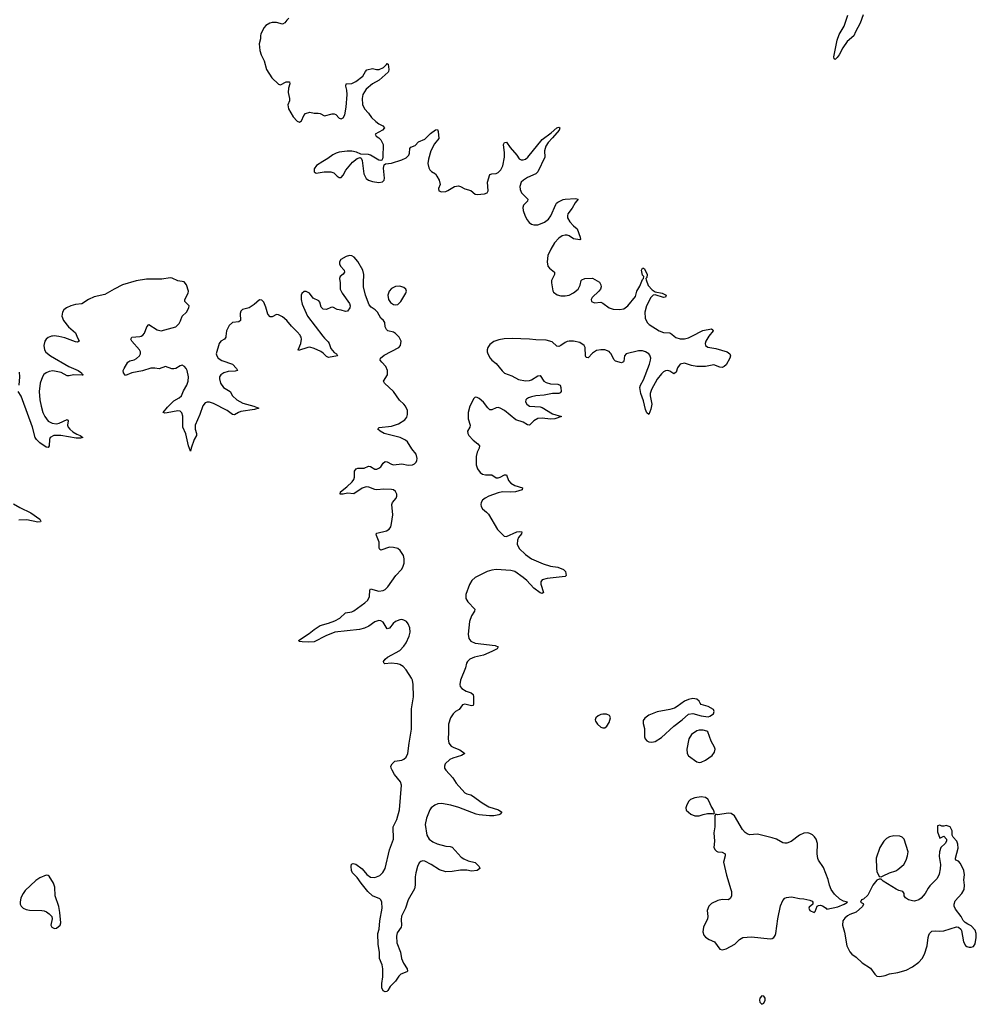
# Model space of a CAD drawing. Header units: inches. Extents: x 1603746 to 1744129, y 385869 to 533836.
# Tile 98 of 105: x 1650937 to 1660080, y 503612 to 513025. Entities that reach past the tile are written whole.
import ezdxf

# ---------------------------------------------------------------- set-up
doc = ezdxf.new("R2010")
doc.units = ezdxf.units.IN
doc.header["$MEASUREMENT"] = 0
for name, color, linetype in [('B6550', 7, 'Continuous'), ('B6551', 7, 'Continuous'), ('B6560', 7, 'Continuous')]:
    doc.layers.add(name, color=color, linetype=linetype)

msp = doc.modelspace()

# ---------------------------------------------------------------- linework, layer by layer
at = {"layer": 'B6550', "color": 6}
for points, elevation in [([(1651252.1, 510000), (1651241.2, 509998.8), (1651210, 509986.1), (1651190.5, 509969.5), (1651178.3, 509950), (1651167.7, 509910), (1651173.1, 509870), (1651187.4, 509847.4), (1651232.2, 509810), (1651407.9, 509707.9), (1651497.3, 509670), (1651527.2, 509650), (1651534.5, 509634.5), (1651543.8, 509630), (1651533.8, 509626.2), (1651450.4, 509630.4), (1651410, 509620.5), (1651390, 509621.3), (1651332.4, 509652.4), (1651253.1, 509666.9), (1651217.8, 509662.2), (1651190, 509650.3), (1651168.7, 509631.4), (1651155, 509610), (1651131.8, 509550), (1651123.1, 509470), (1651130.7, 509390), (1651141.8, 509330), (1651159.5, 509270), (1651177.4, 509230), (1651210, 509185.4), (1651247.3, 509167.3), (1651290, 509162.5), (1651313.4, 509166.6), (1651390, 509204.1), (1651399.8, 509190), (1651395.5, 509150), (1651401.2, 509130), (1651415.5, 509110), (1651444, 509084), (1651482, 509062), (1651515.2, 509050), (1651541.5, 509030), (1651517.3, 509022.7), (1651476.8, 509023.2), (1651330.6, 509050.6), (1651263.6, 509050), (1651229.2, 509030), (1651222.3, 509010), (1651219.6, 508950), (1651210, 508934), (1651190, 508938.1), (1651130, 508979.7), (1651096.4, 509010), (1651083.9, 509030), (1651058.1, 509130), (1650965.1, 509390), (1650950, 509425.7), (1650922, 509470)], 300), ([(1651483.8, 510000), (1651504.7, 509950), (1651490, 509942.2), (1651470, 509945.1), (1651370, 509982.4), (1651310, 509997.6), (1651287.8, 510000)], 300), ([(1652907.9, 510000), (1652907, 509990), (1652895.3, 509970), (1652859.8, 509950), (1652843.3, 509930), (1652815, 509830), (1652820.1, 509810), (1652835, 509790), (1652870, 509767.5), (1652970.8, 509730), (1653010.1, 509690), (1653017.4, 509670), (1652996.4, 509663.6), (1652930, 509661.2), (1652889.2, 509650), (1652859.3, 509630), (1652847.4, 509610), (1652845.6, 509590), (1652857.6, 509550), (1652885.3, 509510), (1652949.7, 509469.7), (1652970.6, 509430), (1653012.6, 509390), (1653070, 509359.1), (1653175.6, 509330), (1653223, 509310), (1653182.8, 509297.2), (1653050, 509277.9), (1653029, 509271), (1652990, 509247.1), (1652970, 509251.6), (1652919.2, 509290), (1652790, 509356), (1652750, 509369.1), (1652730, 509369), (1652710, 509360.7), (1652686.8, 509333.2), (1652659, 509250), (1652614.8, 509150), (1652613.6, 509110), (1652627.4, 509070), (1652625.8, 509050), (1652604.8, 509010), (1652575.8, 508930), (1652570, 508900.7), (1652550, 508951.5), (1652525.2, 509065.2), (1652497.3, 509130), (1652494.9, 509234.9), (1652487.2, 509267.2), (1652470, 509281.7), (1652450, 509285), (1652345.8, 509265.8), (1652324.7, 509264.7), (1652307.7, 509270), (1652350, 509320.1), (1652410, 509379.6), (1652460.5, 509410), (1652482.7, 509430), (1652503.1, 509476.9), (1652536.1, 509530), (1652548.3, 509570), (1652550.9, 509610.9), (1652537.5, 509670), (1652529.5, 509689.5), (1652513.3, 509710), (1652490, 509720.9), (1652481.1, 509718.9), (1652470, 509716.3), (1652430, 509690.5), (1652410, 509686.4), (1652390, 509688.3), (1652330, 509708.2), (1652270, 509687.7), (1652230, 509693.7), (1652190, 509691.8), (1652110, 509666.6), (1652010, 509649.2), (1651950, 509624.2), (1651930, 509648.6), (1651927.7, 509670), (1651934.2, 509690), (1651971.3, 509750), (1651990, 509762.3), (1652030, 509773), (1652054.8, 509785.2), (1652081.3, 509810), (1652091.4, 509830), (1652093.3, 509850), (1652082.9, 509870), (1652007.9, 509950), (1651998, 509970), (1652010, 509988.3), (1652085.1, 509994.9), (1652096.7, 510000)], 300), ([(1653835.3, 510000), (1653850, 509981), (1653886, 509946), (1653895.6, 509930), (1653910, 509879.8), (1653943.9, 509843.9), (1653966, 509830), (1653974.9, 509810), (1653890, 509793.7), (1653870, 509803.7), (1653837.8, 509837.8), (1653813.7, 509853.7), (1653750, 509882.7), (1653710, 509893.4), (1653690, 509892), (1653603, 509863), (1653597.6, 509870), (1653622.8, 509930), (1653631.2, 509970), (1653627.7, 509990), (1653622.1, 510000)], 300), ([(1657523.8, 510000), (1657522.1, 509997.9), (1657493.4, 509950), (1657488.8, 509930), (1657492.1, 509910), (1657513.3, 509893.3), (1657590, 509880.9), (1657698.1, 509850), (1657724.7, 509830), (1657729.2, 509810), (1657723.9, 509790), (1657690, 509724.4), (1657670, 509708.4), (1657650, 509699.8), (1657630, 509701.8), (1657570, 509725.7), (1657491.7, 509708.3), (1657410, 509709.4), (1657359.3, 509719.3), (1657290, 509740.9), (1657250, 509730.4), (1657239.6, 509720.4), (1657224.2, 509695.8), (1657210, 509653.5), (1657190, 509638.7), (1657150, 509664.5), (1657130, 509672.2), (1657110, 509669.1), (1657090, 509657.9), (1657070, 509639.9), (1657030, 509587.6), (1656974.2, 509490), (1656963, 509450), (1656962.3, 509430), (1656979.7, 509350), (1656970, 509300.9), (1656950, 509249.5), (1656930, 509265.6), (1656917.9, 509297.9), (1656899.5, 509379.5), (1656873.2, 509450), (1656864.5, 509510), (1656870.4, 509530), (1656899.7, 509580.3), (1656957.1, 509730), (1656967.1, 509770), (1656968, 509790), (1656958.9, 509818.9), (1656950, 509831.3), (1656918.4, 509850), (1656890, 509857.6), (1656850, 509857.6), (1656732.4, 509830), (1656716, 509810), (1656710, 509760.5), (1656706.3, 509753.7), (1656690, 509745.4), (1656630, 509761.1), (1656615.9, 509775.9), (1656590.7, 509830), (1656581.3, 509841.3), (1656570, 509852.4), (1656530, 509868.1), (1656490, 509869.9), (1656450, 509861), (1656410, 509836.7), (1656370, 509793.1), (1656350, 509795.9), (1656344, 509810), (1656340.3, 509890), (1656331, 509911), (1656290, 509937.3), (1656230, 509951.3), (1656190, 509951.7), (1656170, 509947.1), (1656150, 509939.1), (1656110, 509909.2), (1656090, 509900.8), (1656070, 509904.9), (1656025.6, 509945.6), (1655970, 509961.5), (1655870, 509964.2), (1655810, 509971.9), (1655644.1, 509975.9), (1655566.7, 509973.3), (1655514.9, 509965.1), (1655470, 509947.7), (1655430, 509919.8), (1655410, 509891.1), (1655405, 509870), (1655406.4, 509850), (1655411.4, 509830), (1655432.8, 509790), (1655450, 509769.5), (1655490, 509737.2), (1655546.8, 509666.8), (1655570, 509646.7), (1655641.4, 509621.4), (1655703.8, 509583.8), (1655770, 509571.1), (1655810, 509574.7), (1655830, 509582), (1655890, 509619.2), (1655910, 509621.9), (1655947.6, 509570), (1655970, 509556.1), (1656010, 509544.3), (1656079.6, 509539.6), (1656103.1, 509530), (1656109.4, 509509.4), (1656112.4, 509470), (1656102.5, 509457.5), (1656088.7, 509451.3), (1656030, 509449.9), (1655950, 509436.7), (1655870.8, 509430), (1655830, 509420.6), (1655798.4, 509410), (1655782.3, 509397.7), (1655774.6, 509390), (1655772.7, 509370), (1655782.7, 509350), (1655810, 509331.3), (1655910, 509324.9), (1655930, 509317.1), (1656030, 509255.3), (1656116.3, 509230), (1656050.6, 509210), (1656010, 509206), (1655930, 509216.2), (1655890, 509211.5), (1655850.1, 509190), (1655810, 509147.5), (1655790, 509151.6), (1655750, 509178.4), (1655679.6, 509199.6), (1655570, 509288.3), (1655530, 509311.9), (1655510, 509316.5), (1655490, 509313.7), (1655450, 509293.7), (1655430, 509296.2), (1655410, 509313.8), (1655370, 509367.7), (1655330, 509404), (1655310, 509413.3), (1655290, 509414.5), (1655277.2, 509402.8), (1655240.2, 509330), (1655222.7, 509270), (1655222.9, 509210), (1655241.2, 509150), (1655238.9, 509130), (1655218.5, 509090), (1655220.1, 509070), (1655230.1, 509050), (1655270, 509004.5), (1655316.8, 508970), (1655330.6, 508950), (1655328.5, 508930), (1655307.8, 508890), (1655298.2, 508850), (1655301, 508770), (1655313.4, 508730), (1655337.2, 508697.2), (1655361, 508681), (1655390, 508674.1), (1655450, 508675.1), (1655490, 508644.6), (1655510, 508643.5), (1655530, 508650.7), (1655570, 508674.8), (1655590, 508672.6), (1655610, 508618.8), (1655630, 508595.1), (1655670, 508572.1), (1655743.8, 508550), (1655738.7, 508530), (1655674.4, 508510), (1655630, 508506.8), (1655550, 508511.2), (1655510, 508502.2), (1655420.2, 508470), (1655385, 508450), (1655361.8, 508430), (1655348.5, 508410), (1655344.1, 508390), (1655347.5, 508370), (1655359.1, 508350), (1655398, 508318), (1655416.1, 508296.1), (1655503.2, 508150), (1655568.1, 508088.1), (1655590, 508084.5), (1655690, 508127.3), (1655712.4, 508132.4), (1655734.9, 508130), (1655732.4, 508110), (1655704.6, 508075.4), (1655693.6, 508050), (1655690.1, 508010), (1655711.4, 507970), (1655770, 507913.6), (1655830, 507871.8), (1655941.4, 507821.4), (1656010, 507800.9), (1656081, 507790), (1656133.4, 507770), (1656154.9, 507750), (1656159.3, 507710), (1656150, 507702.4), (1656123, 507697), (1655978.3, 507681.7), (1655929.2, 507670), (1655916.4, 507650), (1655917.7, 507630), (1655942.7, 507550), (1655930, 507539.8), (1655910, 507546.9), (1655850, 507588.7), (1655782.6, 507662.6), (1655750, 507691.9), (1655670, 507748), (1655630, 507758.5), (1655490, 507769.2), (1655450, 507763.6), (1655404.2, 507750), (1655290, 507692.8), (1655257.4, 507662.6), (1655234.6, 507625.4), (1655200.1, 507530), (1655202, 507490), (1655219.6, 507459.6), (1655285.6, 507390), (1655283, 507370), (1655254, 507326), (1655235.7, 507270), (1655223.8, 507150), (1655230.7, 507110), (1655250, 507084.8), (1655290, 507064.6), (1655481.8, 507041.8), (1655511.3, 507030), (1655499.2, 507010), (1655450, 506983.2), (1655369.8, 506950.2), (1655285.2, 506930), (1655239.7, 506910), (1655215.8, 506890), (1655207.1, 506872.9), (1655196.4, 506830), (1655151.5, 506710), (1655143.5, 506670), (1655147.9, 506650), (1655162.9, 506630), (1655205.6, 506605.6), (1655252.9, 506590), (1655270, 506574), (1655275.2, 506550), (1655274.5, 506485.5), (1655270, 506469.8), (1655254.1, 506465.9), (1655190, 506481.8), (1655170, 506475.3), (1655136.9, 506430), (1655100.8, 506410), (1655078.4, 506390), (1655055.4, 506350), (1655036.3, 506290), (1655036.8, 506210), (1655030.8, 506150), (1655037.2, 506110), (1655061.3, 506081.3), (1655086.5, 506066.5), (1655144.9, 506044.9), (1655193, 506010), (1655159.3, 505990), (1655076.2, 505963.8), (1655049.3, 505950.7), (1655004.5, 505910), (1654995.9, 505890), (1654996.9, 505870), (1655008.5, 505850), (1655075.8, 505775.8), (1655110, 505726.8), (1655190, 505634.4), (1655210, 505623.1), (1655250, 505614), (1655265.6, 505605.6), (1655357.5, 505537.5), (1655421.3, 505501.3), (1655511.9, 505471.9), (1655544, 505450), (1655530.5, 505430), (1655516.7, 505423.3), (1655470, 505414.6), (1655426.5, 505413.5), (1655330, 505422.8), (1655299.8, 505430), (1655134.3, 505494.3), (1655056.4, 505516.4), (1654970, 505531.8), (1654932.1, 505528), (1654903.6, 505516.4), (1654871.1, 505490), (1654856.1, 505470), (1654823.9, 505390), (1654813.5, 505330), (1654829.3, 505230), (1654850.1, 505190.1), (1654884.9, 505164.9), (1654927.4, 505147.4), (1655010, 505124.4), (1655050, 505120.7), (1655070, 505113.7), (1655157.3, 505017.3), (1655181.8, 505001.8), (1655224.5, 504984.5), (1655290, 504967.7), (1655327.3, 504930), (1655334, 504910), (1655310, 504889.6), (1655253.7, 504886.3), (1655210, 504893.3), (1655150, 504895.1), (1655070, 504880.8), (1655010, 504878.9), (1654950, 504897), (1654870, 504949), (1654810, 504979), (1654790, 504982.4), (1654770, 504978.5), (1654754.7, 504965.3), (1654737.6, 504930), (1654721.7, 504870), (1654716.6, 504830), (1654716.3, 504750), (1654710, 504717), (1654650.2, 504610), (1654623.2, 504530), (1654585.5, 504454.5), (1654581.8, 504421.8), (1654585.7, 504370), (1654581.8, 504350), (1654545.6, 504294.4), (1654537.9, 504262.1), (1654540, 504200), (1654576.2, 504110), (1654586.3, 504050), (1654606.1, 504006.1), (1654640.7, 503950), (1654642.8, 503930), (1654637.5, 503922.5), (1654579.9, 503900.1), (1654560.3, 503879.7), (1654530, 503834), (1654478, 503782), (1654456.7, 503743.3), (1654445.2, 503734.8), (1654430, 503732), (1654410, 503742), (1654399.8, 503770), (1654396.8, 503810), (1654406.6, 503873.4), (1654408, 503950), (1654400.3, 503990), (1654377.1, 504050), (1654375.1, 504110), (1654362.9, 504182.9), (1654361.4, 504290), (1654372.2, 504330), (1654378.4, 504410), (1654400.1, 504530), (1654399.2, 504590), (1654389.9, 504609.9), (1654379.3, 504619.3), (1654310, 504648.5), (1654264.3, 504690), (1654200.6, 504770), (1654164, 504824), (1654118.7, 504870), (1654107.3, 504890), (1654106, 504930), (1654109.5, 504950.5), (1654123, 504957), (1654150, 504950.2), (1654210, 504906.2), (1654253.3, 504853.3), (1654290, 504827.9), (1654330, 504825.5), (1654377.6, 504842.4), (1654408.4, 504871.6), (1654428.9, 504911.1), (1654471.8, 505090), (1654508.5, 505190), (1654507.9, 505310), (1654541.1, 505378.9), (1654565.5, 505470), (1654587.2, 505707.2), (1654577.3, 505737.3), (1654519.9, 505810), (1654495.9, 505850), (1654486.2, 505870), (1654485.4, 505890), (1654496.4, 505910), (1654524, 505936), (1654590, 505947.5), (1654610, 505955.7), (1654630, 505973.9), (1654645.8, 506010), (1654658, 506110), (1654682.9, 506242.9), (1654683.3, 506436.7), (1654701.6, 506550), (1654697.1, 506670), (1654691, 506710), (1654682.3, 506730), (1654630.9, 506810.9), (1654601.8, 506841.8), (1654570, 506860.6), (1654547.3, 506867.3), (1654487.6, 506872.4), (1654428.4, 506868.4), (1654416.9, 506876.9), (1654415.3, 506890), (1654429, 506910), (1654452.2, 506930), (1654570, 506995.7), (1654610, 507035), (1654630, 507067.5), (1654658.1, 507130), (1654667.9, 507170), (1654665.4, 507210), (1654650, 507248.9), (1654633, 507270), (1654610, 507284.1), (1654590, 507289.4), (1654570, 507288.4), (1654530, 507272.9), (1654506.4, 507253.6), (1654470, 507208.5), (1654450, 507200.3), (1654410, 507264.8), (1654390, 507276.4), (1654370, 507279.6), (1654330, 507267.2), (1654274.1, 507225.9), (1654232.3, 507207.8), (1654183.7, 507196.3), (1653950, 507168.8), (1653864, 507136), (1653750, 507078.5), (1653694.3, 507074.3), (1653636.5, 507076.5), (1653610, 507081.5), (1653600.4, 507090), (1653703.3, 507156.7), (1653750, 507194.8), (1653807.9, 507232.1), (1653890, 507254.4), (1653950, 507276.5), (1653997, 507303), (1654050, 507354.1), (1654110, 507364.7), (1654130, 507372.8), (1654235.4, 507450), (1654264.1, 507475.9), (1654280.4, 507510), (1654283.2, 507570), (1654290, 507583.2), (1654370, 507562.7), (1654410, 507566.4), (1654430, 507576.1), (1654456.8, 507603.2), (1654532.2, 507710), (1654585.8, 507770), (1654598.2, 507790), (1654611.2, 507830), (1654612.3, 507870), (1654603.7, 507903.7), (1654573.1, 507950), (1654550, 507967.8), (1654510, 507980.5), (1654470, 507981.6), (1654390, 507953.5), (1654380.4, 507960.4), (1654372.8, 507972.8), (1654372.5, 508030), (1654346.9, 508093.2), (1654345.2, 508110), (1654350, 508114.8), (1654442.6, 508137.4), (1654467.1, 508152.9), (1654483.2, 508176.8), (1654491.9, 508208.1), (1654502.8, 508290), (1654492.5, 508390), (1654499, 508410), (1654534.4, 508450), (1654540.9, 508470), (1654540.6, 508490), (1654530, 508514.8), (1654510, 508529.8), (1654490, 508533.6), (1654417.2, 508537.2), (1654350.1, 508529.9), (1654330, 508532.3), (1654274.5, 508554.5), (1654250, 508558.2), (1654210, 508547.7), (1654130, 508493.2), (1654070, 508497), (1654028.3, 508488.3), (1654001.3, 508490), (1654002.9, 508510), (1654062.2, 508557.8), (1654113.1, 508606.9), (1654129.3, 508630), (1654135.8, 508650), (1654135.7, 508710), (1654151.5, 508730), (1654170, 508736), (1654230, 508737.1), (1654270, 508755.8), (1654290, 508752.5), (1654330, 508728), (1654350, 508728), (1654370, 508735.9), (1654387.3, 508750), (1654410, 508784.8), (1654430, 508800.4), (1654450, 508796.5), (1654490, 508774.3), (1654510, 508770.1), (1654590, 508777.8), (1654650, 508766.8), (1654690, 508769.6), (1654710, 508779.2), (1654725.5, 508794.5), (1654733.7, 508810), (1654736.2, 508830), (1654727.3, 508870), (1654683.5, 508923.5), (1654642.1, 508990), (1654625.7, 509005.7), (1654572.1, 509030), (1654419.8, 509070), (1654380.8, 509090), (1654359.4, 509110), (1654361.9, 509118.1), (1654373.5, 509126.5), (1654490, 509140.4), (1654557.5, 509162.5), (1654619.1, 509200.9), (1654636.1, 509223.9), (1654644.9, 509250), (1654642.8, 509290), (1654625.4, 509330), (1654610, 509350.3), (1654567.9, 509387.9), (1654510.5, 509470.5), (1654422.9, 509550), (1654414.4, 509570), (1654452.1, 509630), (1654453.6, 509670), (1654438, 509710), (1654397.4, 509750), (1654383.6, 509770), (1654386.9, 509790), (1654421, 509819), (1654562, 509890), (1654576.5, 509910), (1654582, 509950), (1654565.4, 509990), (1654555.6, 510000)], 300), ([(1657191.8, 510000), (1657206.6, 509986.6), (1657250, 509972.9), (1657290, 509974.1), (1657330, 509983), (1657362.3, 510000)], 300), ([(1650933, 509530), (1650939.1, 509610), (1650935.6, 509655.6)], 300), ([(1650877.4, 508397.4), (1650939.8, 508359.8), (1651042.4, 508310), (1651130.4, 508250), (1651140.7, 508230), (1651134.7, 508225.3), (1651110, 508222.7), (1651004.3, 508244.3), (1650930, 508240.9)], 300), ([(1660000, 504379.6), (1659974.2, 504394.2), (1659954.2, 504414.2), (1659934, 504450), (1659881.1, 504521.1), (1659869.5, 504550), (1659867, 504570), (1659878.3, 504601.7), (1659940.7, 504670), (1659963.6, 504710), (1659967.6, 504750), (1659961.7, 504801.7), (1659968.3, 504850), (1659959.7, 504890), (1659930, 504959.3), (1659910, 504979.5), (1659884, 504990), (1659880.7, 505000.7), (1659879.5, 505010), (1659905.8, 505105.8), (1659903.6, 505143.6), (1659892.7, 505170), (1659859, 505210), (1659849.3, 505229.3), (1659849, 505270), (1659828.9, 505308.9), (1659790, 505322), (1659770, 505314), (1659750, 505315.3), (1659730, 505324), (1659710, 505318), (1659710, 505262), (1659730, 505201), (1659770, 505218), (1659794.8, 505190), (1659793.4, 505170), (1659780.5, 505150), (1659739.1, 505110), (1659727, 505070), (1659725.1, 505025.1), (1659736, 504950), (1659733.7, 504906.3), (1659723.7, 504856.3), (1659704.4, 504815.6), (1659635.6, 504744.4), (1659618.3, 504721.7), (1659591.7, 504670), (1659553.5, 504626.5), (1659530, 504609.7), (1659490, 504598.9), (1659470, 504599.7), (1659431.1, 504611.1), (1659403.7, 504630), (1659389.3, 504650), (1659389, 504670), (1659378, 504690), (1659339.6, 504699.6), (1659312.5, 504712.5), (1659188, 504790), (1659170, 504808), (1659150, 504808.7), (1659130, 504799), (1659090.5, 504749.5), (1659044.5, 504655.5), (1659002.6, 504617.4), (1658981, 504610), (1658972, 504590), (1658996.8, 504576.8), (1659001, 504570), (1658991.9, 504548.1), (1658930, 504492), (1658870, 504469.3), (1658850, 504457.2), (1658824.1, 504435.9), (1658804, 504410), (1658800.7, 504370), (1658820.6, 504300.6), (1658842, 504170), (1658870, 504114), (1658890, 504090.7), (1658930, 504064), (1658987.7, 504010), (1659070, 503958), (1659110, 503899.1), (1659130, 503882), (1659156.8, 503876.8), (1659210, 503888.4), (1659250, 503903.1), (1659330, 503915.8), (1659410, 503938), (1659470, 503970.3), (1659530, 504013.4), (1659563.1, 504050), (1659585.7, 504090), (1659611.2, 504170), (1659618.9, 504250), (1659625.7, 504274.3), (1659632, 504290), (1659655.3, 504310), (1659690, 504315.5), (1659730, 504310.6), (1659770, 504313.4), (1659890, 504353.4), (1659910, 504350.8), (1659930.5, 504330.5), (1659937.1, 504317.1), (1659958.7, 504210), (1659975.1, 504175.1), (1659990, 504164.4), (1660000, 504161.4)], 400)]:
    msp.add_lwpolyline(points, dxfattribs=dict(at, elevation=elevation))
at = {"layer": 'B6550', "color": 6, "elevation": 400}
for points in [[(1657370, 506535.7), (1657330, 506527.3), (1657290.4, 506510), (1657222.2, 506457.8), (1657196.3, 506443.7), (1657150, 506429.8), (1657030, 506407.7), (1656950, 506376.5), (1656911.7, 506348.3), (1656896.3, 506323.7), (1656895.8, 506295.7), (1656907.8, 506250), (1656909.2, 506170), (1656915.2, 506150), (1656930, 506130.3), (1656950, 506120.2), (1656978.4, 506118.4), (1657010, 506125.3), (1657070, 506163.8), (1657188.6, 506271.4), (1657268.6, 506330), (1657330, 506387.2), (1657370, 506392.4), (1657450, 506368.8), (1657518.4, 506361.6), (1657534.5, 506365.5), (1657568.7, 506390), (1657575.3, 506410), (1657568.9, 506428.9), (1657517.7, 506457.7), (1657450, 506479.5), (1657439.5, 506490), (1657431.5, 506510), (1657408.9, 506528.9)], [(1656510, 506386.2), (1656490, 506382), (1656464.6, 506370), (1656442.4, 506350), (1656437.3, 506330), (1656440.2, 506320.2), (1656458.7, 506290), (1656490, 506262.6), (1656510, 506254.9), (1656530, 506256.5), (1656550, 506272), (1656570, 506306.4), (1656582.6, 506350), (1656580.5, 506360.5), (1656573.6, 506373.6), (1656544.2, 506384.2)], [(1657470, 506234.3), (1657432.3, 506232.3), (1657410, 506225), (1657357.2, 506190), (1657333.8, 506150), (1657312.7, 506050), (1657317.4, 506010), (1657330, 505988.9), (1657410, 505928.4), (1657430, 505922.6), (1657450, 505925.7), (1657490, 505946), (1657554, 505990), (1657578.2, 506021.8), (1657584.2, 506050), (1657578, 506070), (1657546.9, 506126.9), (1657515.2, 506215.2), (1657504.7, 506224.7)], [(1657450, 505595.5), (1657390, 505587.1), (1657347.7, 505570), (1657329.1, 505550), (1657308.7, 505510), (1657302.4, 505490), (1657306.6, 505466.6), (1657350, 505430.5), (1657390, 505412.7), (1657430, 505414), (1657470, 505426), (1657510, 505436.4), (1657557.3, 505437.3), (1657570, 505432), (1657579, 505441), (1657569.3, 505470), (1657545.4, 505505.4), (1657528, 505550), (1657513.2, 505573.2), (1657490.6, 505590.6)], [(1657710, 505438.4), (1657604.7, 505424.7), (1657591.6, 505428.4), (1657582, 505418), (1657579.5, 505310), (1657572.7, 505250), (1657578, 505170), (1657570.7, 505110), (1657582.8, 505090), (1657597.5, 505077.5), (1657610, 505070.7), (1657650, 505064.9), (1657678.8, 505050), (1657680.7, 505030), (1657663.7, 504970), (1657691.9, 504848.1), (1657734.9, 504710), (1657739.5, 504690), (1657738.7, 504650), (1657730, 504626), (1657710.8, 504610), (1657650, 504612.5), (1657610, 504605.7), (1657550, 504574.4), (1657523.5, 504550), (1657508.4, 504510), (1657512.3, 504450), (1657509.1, 504430), (1657471.5, 504350), (1657466, 504306), (1657474.2, 504274.2), (1657490, 504254), (1657528, 504230), (1657577.1, 504210), (1657630, 504139.3), (1657650, 504134), (1657690, 504141.6), (1657772.4, 504187.6), (1657817.2, 504230), (1657849.8, 504250.2), (1657930, 504257.1), (1658110, 504239.3), (1658130, 504242.1), (1658145.3, 504250), (1658158, 504270), (1658163.4, 504290), (1658182.8, 504430), (1658208, 504552), (1658230, 504604.9), (1658250, 504626.7), (1658265.7, 504634.3), (1658310, 504640.3), (1658330, 504637.4), (1658390, 504623.1), (1658430, 504621.3), (1658490, 504607.3), (1658510, 504597.3), (1658517.3, 504590), (1658516, 504570), (1658480.7, 504539.3), (1658478.8, 504530), (1658488.2, 504510), (1658530, 504491), (1658540.2, 504499.8), (1658559.3, 504550), (1658570, 504558), (1658590, 504560.3), (1658610, 504554.6), (1658644, 504530), (1658650, 504521), (1658755.2, 504544.8), (1658818, 504570), (1658848, 504590), (1658810, 504598.4), (1658776.8, 504616.8), (1658724.4, 504664.4), (1658691.4, 504710), (1658676.5, 504750), (1658664.9, 504804.9), (1658619.1, 504919.1), (1658570, 504989.4), (1658564.4, 505004.4), (1658559.1, 505050), (1658561.1, 505150), (1658547.6, 505190), (1658533.2, 505213.2), (1658513.3, 505233.3), (1658490, 505246.3), (1658470.9, 505250.9), (1658430, 505247.3), (1658390, 505229.7), (1658310, 505168.4), (1658270, 505153.7), (1658250, 505151.1), (1658230, 505154.8), (1658169.8, 505189.8), (1658130, 505203.1), (1657990, 505238), (1657912.5, 505232.5), (1657890, 505242.7), (1657870, 505255.1), (1657844.2, 505284.2), (1657770, 505413.2), (1657735.6, 505435.6)], [(1659290, 505223.5), (1659250, 505214.3), (1659222.7, 505197.3), (1659195.3, 505170), (1659156.4, 505110), (1659121.6, 505010), (1659124.9, 504910), (1659130, 504882), (1659150, 504834), (1659170, 504831.3), (1659190, 504841), (1659249.6, 504870.4), (1659310, 504888.2), (1659330, 504901.6), (1659385.6, 504950), (1659409.7, 504990), (1659423.1, 505030), (1659426.9, 505070), (1659391.2, 505190), (1659370, 505211.1), (1659350, 505218.3)], [(1651190, 504846), (1651130, 504819.6), (1651090, 504794), (1650990, 504699.5), (1650970, 504672.3), (1650948.7, 504630), (1650940.5, 504590), (1650942, 504570), (1650950.7, 504550), (1650970, 504530.7), (1650998.7, 504518.7), (1651031.8, 504511.8), (1651150, 504508.2), (1651170, 504505.5), (1651194.6, 504494.6), (1651218, 504478), (1651244, 504450), (1651247.7, 504430), (1651236.3, 504370), (1651244.9, 504350), (1651270, 504336.3), (1651290, 504340.7), (1651322.7, 504370), (1651329.4, 504390), (1651320.7, 504490), (1651310, 504548), (1651274.7, 504650), (1651271.7, 504731.7), (1651261.2, 504770), (1651218, 504838), (1651210, 504844)], [(1658030, 503693.2), (1658011.3, 503670), (1658007.3, 503650), (1658010, 503634), (1658030, 503612), (1658050, 503622), (1658061.2, 503650), (1658061.2, 503670), (1658050, 503688.7)]]:
    msp.add_lwpolyline(points, close=True, dxfattribs=at)
at = {"layer": 'B6551', "color": 6, "elevation": 300}
for points in [[(1653510, 513038.2), (1653490, 513021.6), (1653470, 512995.6), (1653450, 512982.7), (1653390, 512996.6), (1653350, 512996.4), (1653328.5, 512991.5), (1653290, 512970.3), (1653272.2, 512950), (1653241.8, 512890), (1653238.1, 512870), (1653238.7, 512841.3), (1653227.2, 512792.8), (1653232.1, 512730), (1653245.8, 512690), (1653274.9, 512630), (1653294.8, 512550), (1653347.3, 512470), (1653410, 512407.2), (1653430, 512402.4), (1653483.1, 512430), (1653515.6, 512430), (1653520.4, 512410), (1653505.6, 512370), (1653501.6, 512330), (1653516.3, 512270), (1653515.3, 512250), (1653501, 512210), (1653506.4, 512173.6), (1653550, 512094.5), (1653590, 512053), (1653610, 512043.8), (1653630, 512056.5), (1653653.4, 512110), (1653670, 512128.8), (1653710, 512139.7), (1653750, 512130.5), (1653790, 512131.9), (1653810, 512127.4), (1653850, 512106), (1653924.2, 512124.3), (1653943.3, 512123.3), (1653957.1, 512117.1), (1653990, 512082.5), (1654010, 512077.5), (1654030, 512086.1), (1654045, 512115), (1654057.1, 512190), (1654066.6, 512310), (1654063.7, 512350), (1654053.3, 512390), (1654057.7, 512410), (1654110, 512415.3), (1654150, 512432.7), (1654215.7, 512484.3), (1654240.8, 512530), (1654256.1, 512543.9), (1654310, 512557), (1654348.5, 512548.5), (1654371.7, 512548.3), (1654413.4, 512566.6), (1654444.3, 512595.7), (1654450, 512607), (1654458.3, 512598.3), (1654465, 512550), (1654463.3, 512530), (1654457.6, 512522.4), (1654372.2, 512447.8), (1654309.8, 512410.2), (1654250, 512360.3), (1654218.1, 512310), (1654209.4, 512270), (1654214.3, 512214.3), (1654231.6, 512171.6), (1654270.5, 512130.5), (1654298.9, 512090), (1654339.4, 512050), (1654368.3, 512028.3), (1654407.6, 512010), (1654425, 511990), (1654405.7, 511970), (1654334, 511930), (1654345.5, 511910), (1654370, 511895.1), (1654390, 511874.8), (1654409.6, 511830), (1654408.4, 511711.6), (1654406.1, 511693.9), (1654398.3, 511681.7), (1654390, 511677.6), (1654370, 511680.9), (1654290, 511728.3), (1654270, 511734.6), (1654197.7, 511737.7), (1654156.8, 511756.8), (1654110, 511769.1), (1654068.3, 511768.3), (1653990, 511757.6), (1653962.8, 511750), (1653930, 511733.4), (1653883.2, 511696.8), (1653833.4, 511670), (1653775.2, 511630), (1653750, 511597.6), (1653750, 511568.9), (1653770, 511556.5), (1653848.6, 511571.4), (1653910, 511571.4), (1653940.2, 511560.2), (1653970, 511529.4), (1653990, 511516.8), (1654010, 511517.1), (1654030, 511538.3), (1654052.8, 511587.2), (1654117.2, 511662.8), (1654160.9, 511699.1), (1654190, 511707.6), (1654199.6, 511699.6), (1654210, 511679.3), (1654226.5, 511550), (1654250, 511507.5), (1654271.3, 511491.3), (1654310, 511476.6), (1654370.7, 511469.3), (1654405.2, 511474.8), (1654421.7, 511490), (1654425, 511510), (1654414.7, 511605.3), (1654421.3, 511638.7), (1654432.7, 511647.3), (1654490, 511654), (1654590, 511684.1), (1654630, 511702.6), (1654655.2, 511730), (1654662.3, 511750), (1654667.1, 511792.9), (1654675.2, 511804.8), (1654717.8, 511822.2), (1654750, 511857.3), (1654810, 511883.3), (1654861.8, 511938.2), (1654910, 511971.7), (1654930, 511976.1), (1654936.6, 511956.6), (1654942.5, 511890), (1654902.6, 511837.4), (1654865, 511770), (1654843, 511690), (1654838.7, 511650), (1654846.3, 511610), (1654855.9, 511590), (1654873.3, 511573.3), (1654910.3, 511550.3), (1654925.4, 511530), (1654944.9, 511490), (1654954.5, 511450), (1654939.7, 511410), (1654943.6, 511390), (1654970, 511379.3), (1655010, 511383.1), (1655030, 511390.7), (1655093.7, 511430), (1655130, 511437.7), (1655151.3, 511431.3), (1655190, 511408.7), (1655250, 511393.2), (1655290, 511358), (1655310, 511354.7), (1655380.7, 511359.3), (1655404.5, 511370), (1655413, 511387), (1655407.6, 511470), (1655430, 511545.4), (1655448.3, 511551.8), (1655490, 511554.2), (1655510, 511564.1), (1655535.5, 511590), (1655553.1, 511626.9), (1655571.4, 511710), (1655572, 511752), (1655561.1, 511830), (1655570, 511851), (1655590, 511855.2), (1655623.3, 511803.3), (1655688.4, 511730), (1655710, 511694.9), (1655730, 511684), (1655750, 511684.8), (1655770, 511692.3), (1655792.8, 511710), (1655930, 511878.1), (1656018.1, 511941.9), (1656070, 511992.3), (1656090, 511996.9), (1656098.7, 511990), (1656091.6, 511970), (1656030, 511893.8), (1655987.8, 511852.2), (1655964.4, 511815.6), (1655952.2, 511770), (1655954.9, 511710), (1655890.1, 511569.9), (1655870.3, 511549.7), (1655790, 511515.6), (1655750.6, 511490), (1655731, 511470), (1655718.3, 511430), (1655721, 511401), (1655734.2, 511370), (1655792.3, 511310), (1655791.6, 511290), (1655751.5, 511250), (1655746.7, 511230), (1655750, 511201.6), (1655767.2, 511147.2), (1655786.4, 511110), (1655806.8, 511086.8), (1655830, 511071), (1655850, 511064.4), (1655890, 511064.8), (1655930, 511077.9), (1655953, 511090), (1655990, 511119.3), (1656012.8, 511150), (1656061, 511259), (1656068.5, 511271.5), (1656080.3, 511279.7), (1656130, 511304.6), (1656150, 511309.2), (1656250, 511316.1), (1656274.9, 511310), (1656246, 511274), (1656216.5, 511223.5), (1656176.8, 511170), (1656171.1, 511150), (1656172.9, 511130), (1656193.4, 511093.4), (1656230, 511054), (1656265.3, 511025.3), (1656293.4, 510946.6), (1656295.4, 510924.6), (1656290, 510920.4), (1656230.9, 510930.9), (1656190, 510957.7), (1656170, 510965.2), (1656150, 510966.1), (1656121.8, 510958.2), (1656090, 510935.2), (1656048.6, 510890), (1656012, 510830), (1655985.2, 510770), (1655976.8, 510710), (1655985.1, 510670), (1656000.9, 510650), (1656048, 510610), (1656049.5, 510590), (1656019.4, 510530), (1656018.2, 510510), (1656031.3, 510431.3), (1656038.6, 510418.6), (1656074.5, 510394.5), (1656110, 510383.8), (1656150, 510383.5), (1656190, 510392.5), (1656230, 510412.7), (1656273.5, 510450), (1656294.1, 510485.9), (1656304.3, 510530), (1656310, 510538.2), (1656337.2, 510550), (1656410, 510553), (1656476.9, 510516.9), (1656490, 510490.5), (1656493.5, 510470), (1656487.6, 510450), (1656471.9, 510430), (1656406.9, 510370), (1656397.4, 510350), (1656402.4, 510330), (1656430, 510317.7), (1656490, 510323), (1656510, 510315.8), (1656569.7, 510269.7), (1656610, 510256.3), (1656670, 510254.4), (1656710, 510260.1), (1656750, 510288.9), (1656821.5, 510378.5), (1656833.8, 510430), (1656864, 510476), (1656890, 510542), (1656899.3, 510550), (1656900.7, 510570), (1656890, 510583.7), (1656878.8, 510630), (1656887.9, 510650), (1656898.8, 510650), (1656910, 510643.8), (1656935.2, 510590), (1656930, 510559), (1656922.8, 510550), (1656923, 510537), (1656942.5, 510482.5), (1656982.3, 510442.3), (1657010, 510423.7), (1657076.5, 510410), (1657114.7, 510390), (1657108.6, 510371.4), (1657090, 510369.5), (1657010, 510395.1), (1656990, 510391.3), (1656970, 510369.8), (1656928.4, 510290), (1656912.2, 510230), (1656914.6, 510170), (1656932.6, 510130), (1656954, 510110), (1657050, 510050.1), (1657090, 510035.2), (1657150.4, 510030), (1657170, 510019.6), (1657191.8, 510000)], [(1658997.7, 513070), (1658970.5, 512990), (1658925.3, 512910), (1658908.8, 512870), (1658845.1, 512814.9), (1658803.1, 512756.9), (1658770, 512689.8), (1658750, 512662.6), (1658730, 512645.1), (1658721.2, 512650), (1658718.9, 512670), (1658750, 512830.3), (1658770, 512884.2), (1658818.1, 512961.9), (1658850.6, 513069.4)], [(1654555.6, 510000), (1654530, 510026.3), (1654510, 510036.1), (1654456.3, 510050), (1654442.3, 510062.3), (1654430.7, 510090), (1654426, 510130), (1654415.1, 510150), (1654388.2, 510170), (1654356.3, 510230), (1654335.8, 510250), (1654296.6, 510276.6), (1654277.9, 510297.9), (1654242.1, 510390), (1654224.1, 510470), (1654221.5, 510510), (1654225.9, 510590), (1654216.7, 510630), (1654170, 510714.4), (1654134, 510754), (1654110, 510767.9), (1654090, 510771.2), (1654058, 510762), (1654007.8, 510732.2), (1653993.1, 510710), (1653993.3, 510690), (1654003.6, 510670), (1654037.6, 510630), (1654040.8, 510610), (1654029.6, 510590.4), (1654000.2, 510570), (1653992.9, 510550), (1654001.2, 510510), (1653999.1, 510450), (1654019.2, 510410), (1654088.9, 510310), (1654094.1, 510290), (1654091.6, 510270), (1654070, 510239.8), (1654050, 510236), (1654010, 510248.5), (1653970, 510254), (1653930, 510277.3), (1653910, 510273.5), (1653870, 510253), (1653836.8, 510256.8), (1653816.9, 510276.9), (1653804.5, 510324.5), (1653796.9, 510336.9), (1653742.2, 510362.2), (1653707.8, 510410), (1653674.6, 510425.4), (1653655.1, 510424.9), (1653633.5, 510406.5), (1653626.4, 510390), (1653626, 510350), (1653635.3, 510304.7), (1653688.3, 510190), (1653835.3, 510000)], [(1652096.7, 510000), (1652112.8, 510007.2), (1652131.1, 510028.9), (1652150.9, 510089.1), (1652170, 510110.1), (1652250, 510059.5), (1652290, 510049), (1652430, 510088.8), (1652460.8, 510119.2), (1652474.8, 510145.2), (1652489.6, 510190.4), (1652530.7, 510230), (1652552.4, 510270), (1652555.4, 510290), (1652516.7, 510330), (1652515.8, 510350), (1652546.9, 510410), (1652550.4, 510430), (1652531.4, 510491.4), (1652510, 510517.5), (1652450, 510526.8), (1652394.4, 510554.4), (1652376.6, 510556.6), (1652294.7, 510545.3), (1652150, 510545.3), (1652050, 510527.7), (1651920.2, 510490), (1651838.8, 510450), (1651750, 510398.5), (1651650, 510373.9), (1651595.3, 510350), (1651530, 510308.6), (1651470, 510301.5), (1651426.7, 510290), (1651383.9, 510270), (1651359.4, 510250), (1651346.6, 510230), (1651341.6, 510210), (1651341, 510190), (1651354.4, 510150), (1651402.3, 510090), (1651470.9, 510030.9), (1651483.8, 510000)], [(1653622.1, 510000), (1653616.5, 510010), (1653590, 510041.5), (1653534.3, 510094.3), (1653490, 510150.3), (1653450, 510185.4), (1653410, 510204.2), (1653390, 510204.9), (1653350, 510184.9), (1653330, 510184), (1653309.9, 510210), (1653290, 510277.3), (1653270, 510323.9), (1653250, 510344.8), (1653230, 510345.3), (1653177.9, 510302.1), (1653130, 510271.1), (1653065.5, 510254.5), (1653050, 510237.2), (1653042.9, 510217.1), (1653045.9, 510150), (1653030, 510136.6), (1652970.9, 510129.1), (1652938.1, 510101.9), (1652912.6, 510050), (1652907.9, 510000)], [(1651287.8, 510000), (1651270, 510001.9), (1651252.1, 510000)], [(1657362.3, 510000), (1657465.7, 510054.3), (1657550, 510068.5), (1657561.1, 510061.1), (1657564.6, 510050), (1657523.8, 510000)]]:
    msp.add_lwpolyline(points, dxfattribs=at)
msp.add_lwpolyline([(1654570, 510476.6), (1654530, 510474.7), (1654490, 510456.5), (1654468.5, 510430), (1654456.6, 510390), (1654463, 510350), (1654480.3, 510320.3), (1654510, 510301.2), (1654530, 510297.5), (1654550, 510302.9), (1654579.5, 510330), (1654629, 510410), (1654633.5, 510430), (1654627.2, 510450), (1654610, 510463.7)], close=True, dxfattribs=at)
at = {"layer": 'B6560', "color": 6, "elevation": 400}
msp.add_lwpolyline([(1660000, 504161.4), (1660010, 504158.4), (1660030, 504159.3), (1660054, 504166), (1660069.5, 504190), (1660079.6, 504250), (1660079.5, 504290), (1660070, 504322), (1660030, 504362.7), (1660000, 504379.6)], dxfattribs=at)

doc.saveas('drawing.dxf')
